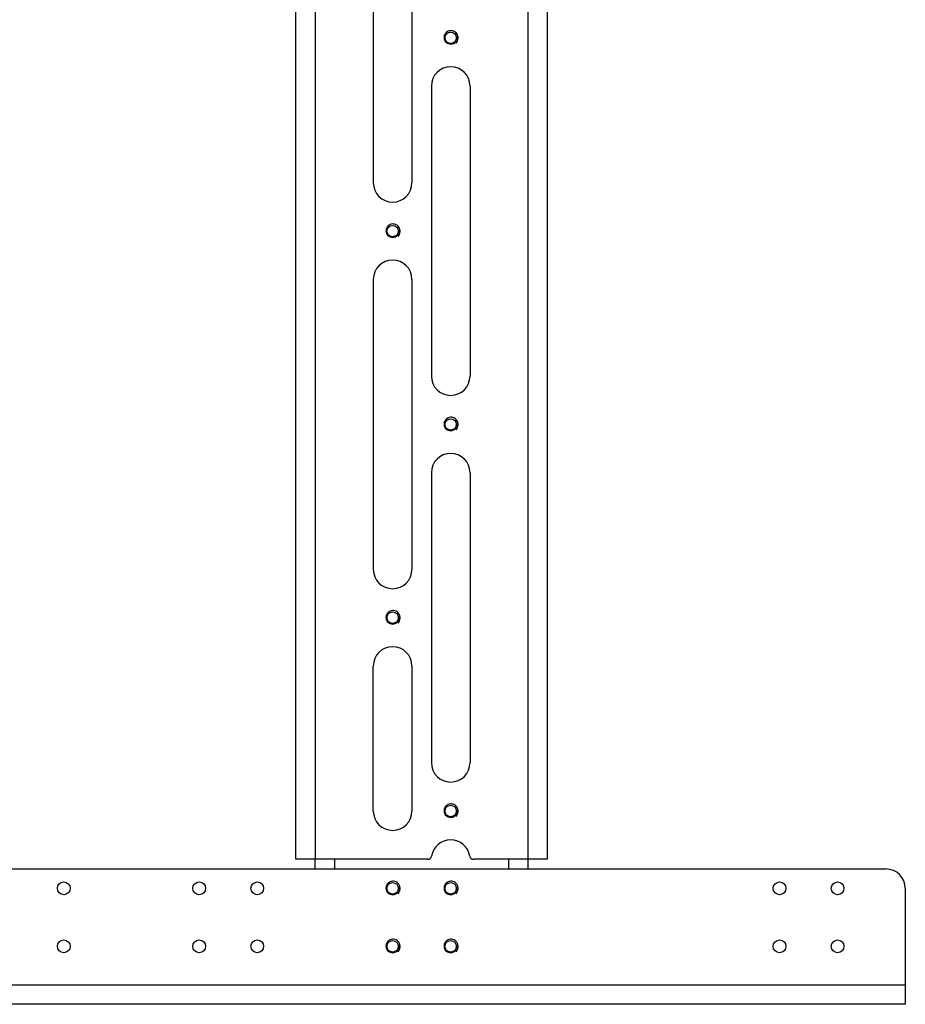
# Model space of a CAD drawing. Header units: inches. Extents: x 0.3 to 33.8, y 0.2 to 21.7.
# Tile 23 of 90: x 8.9 to 9.8, y 10.2 to 11.3. Entities that reach past the tile are written whole.
import ezdxf

# ---------------------------------------------------------------- set-up
doc = ezdxf.new("R2010")
doc.units = ezdxf.units.IN
doc.header["$MEASUREMENT"] = 0

msp = doc.modelspace()

# ---------------------------------------------------------------- linework, layer by layer
at = {"color": 7, "linetype": 'Continuous', "lineweight": 25}
for p, q in [((9.18151, 10.39624), (9.18151, 12.85687)), ((9.20119, 12.85687), (9.20119, 10.39624)), ((9.41773, 10.39624), (9.41773, 12.85687)), ((9.43741, 10.39624), (9.43741, 12.85687)), ((9.26025, 11.38049), (9.26025, 11.08522)), ((9.29962, 11.38049), (9.29962, 11.08522)), ((9.3193, 11.18364), (9.3193, 10.88837)), ((9.35867, 11.18364), (9.35867, 10.88837)), ((9.26025, 10.98679), (9.26025, 10.69152)), ((9.29962, 10.98679), (9.29962, 10.69152)), ((9.3193, 10.78994), (9.3193, 10.49467)), ((9.35867, 10.78994), (9.35867, 10.49467)), ((9.26025, 10.44545), (9.26025, 10.59309)), ((9.29962, 10.59309), (9.29962, 10.44545)), ((9.20119, 10.39624), (9.18151, 10.39624)), ((9.3157, 10.39624), (9.20119, 10.39624)), ((9.20119, 10.3864), (9.20119, 10.39624)), ((9.22088, 10.39624), (9.22088, 10.3864)), ((9.41773, 10.39624), (9.36228, 10.39624)), ((9.39804, 10.3864), (9.39804, 10.39624)), ((9.43741, 10.39624), (9.41773, 10.39624)), ((9.41773, 10.3864), (9.41773, 10.39624)), ((7.26222, 10.3864), (9.7819, 10.3864)), ((9.80159, 10.36671), (9.80159, 10.26829)), ((7.24253, 10.26829), (9.80159, 10.26829)), ((9.80159, 10.26829), (9.80159, 10.2486)), ((9.80159, 10.2486), (7.24253, 10.2486))]:
    msp.add_line(p, q, dxfattribs=at)
at = {"color": 7, "linetype": 'Continuous', "lineweight": 25, "flags": 128}
for points in [[(9.34536, 11.23159), (9.34499, 11.23037), (9.3448, 11.22996)], [(9.33899, 11.22636), (9.3365, 11.22685), (9.33585, 11.22717)], [(9.27993, 11.02951), (9.27745, 11.03), (9.27679, 11.03032)], [(9.28631, 11.03474), (9.28593, 11.03352), (9.28575, 11.03311)], [(9.33899, 10.83266), (9.3365, 10.83315), (9.33585, 10.83347)], [(9.34536, 10.83789), (9.34499, 10.83667), (9.3448, 10.83626)], [(9.28631, 10.64104), (9.28593, 10.63982), (9.28575, 10.63941)], [(9.27993, 10.63581), (9.27745, 10.6363), (9.27679, 10.63662)], [(9.33899, 10.43896), (9.3365, 10.43945), (9.33585, 10.43977)], [(9.27993, 10.36022), (9.27745, 10.36071), (9.27679, 10.36103)], [(9.28631, 10.36545), (9.28593, 10.36423), (9.28575, 10.36382)], [(9.33899, 10.36022), (9.3365, 10.36071), (9.33585, 10.36103)], [(9.34536, 10.36545), (9.34499, 10.36423), (9.3448, 10.36382)], [(9.27993, 10.30116), (9.27745, 10.30166), (9.27679, 10.30197)], [(9.28631, 10.3064), (9.28593, 10.30517), (9.28575, 10.30476)], [(9.33899, 10.30116), (9.3365, 10.30166), (9.33585, 10.30197)], [(9.34536, 10.3064), (9.34499, 10.30517), (9.3448, 10.30476)]]:
    msp.add_lwpolyline(points, dxfattribs=at)
at = {"color": 7, "linetype": 'Continuous', "lineweight": 25}
for centre, radius in [((9.33899, 11.23286), 0.00581), ((9.27993, 11.036), 0.00581), ((9.33899, 10.83915), 0.00581), ((9.27993, 10.6423), 0.00581), ((9.33899, 10.44545), 0.00581), ((8.94529, 10.36671), 0.0065), ((9.08308, 10.36671), 0.0065), ((9.14214, 10.36671), 0.0065), ((9.27993, 10.36671), 0.00581), ((9.33899, 10.36671), 0.00581), ((9.67363, 10.36671), 0.0065), ((9.73269, 10.36671), 0.0065), ((8.94529, 10.30766), 0.0065), ((9.08308, 10.30766), 0.0065), ((9.14214, 10.30766), 0.0065), ((9.27993, 10.30766), 0.00581), ((9.33899, 10.30766), 0.00581), ((9.67363, 10.30766), 0.0065), ((9.73269, 10.30766), 0.0065)]:
    msp.add_circle(centre, radius, dxfattribs=at)
for centre, radius, start, end in [((9.33899, 11.23286), 0.0065, 270, 327.09354), ((9.33899, 11.18364), 0.01969, 0, 180), ((9.27993, 11.08522), 0.01969, 180, 0), ((9.27993, 11.036), 0.0065, 270, 327.09354), ((9.27993, 10.98679), 0.01969, 0, 180), ((9.33899, 10.88837), 0.01969, 180, 0), ((9.33899, 10.83915), 0.0065, 270, 327.09354), ((9.33899, 10.78994), 0.01969, 0, 180), ((9.27993, 10.69152), 0.01969, 180, 0), ((9.27993, 10.6423), 0.0065, 270, 327.09354), ((9.27993, 10.59309), 0.01969, 0, 180), ((9.33899, 10.49467), 0.01969, 180, 0), ((9.27993, 10.44545), 0.01969, 180, 0), ((9.33899, 10.44545), 0.0065, 270, 348.80574), ((9.33899, 10.39624), 0.01969, 9.59407, 170.40593), ((9.3157, 10.40018), 0.00394, 270, 350.40593), ((9.36228, 10.40018), 0.00394, 189.59407, 270), ((9.7819, 10.36671), 0.01969, 0, 90), ((9.27993, 10.36671), 0.0065, 270, 327.09354), ((9.33899, 10.36671), 0.0065, 270, 327.09354), ((9.27993, 10.30766), 0.0065, 270, 327.09354), ((9.33899, 10.30766), 0.0065, 270, 327.09354)]:
    msp.add_arc(centre, radius, start, end, dxfattribs=at)
for points, knots in [([(9.34461, 11.22734), (9.34512, 11.22802), (9.34616, 11.2294), (9.34677, 11.232), (9.34653, 11.23463), (9.34541, 11.237), (9.34359, 11.23883), (9.34129, 11.23995), (9.33879, 11.2402), (9.33638, 11.23962), (9.33431, 11.23829), (9.33285, 11.23635), (9.33214, 11.23408), (9.33221, 11.23172), (9.33307, 11.22956), (9.33458, 11.22785), (9.33655, 11.22674), (9.33875, 11.22638), (9.3409, 11.22678), (9.34273, 11.22777), (9.34354, 11.22881), (9.34392, 11.22929)], [0, 0, 0, 0, 0.0567115, 0.1153017, 0.1739231, 0.2310585, 0.2874648, 0.3438965, 0.3989964, 0.453219, 0.5074618, 0.5605233, 0.6125622, 0.664617, 0.7156367, 0.7654921, 0.8153597, 0.864334, 0.9120061, 0.9596872, 1, 1, 1, 1]), ([(9.34392, 11.22929), (9.34404, 11.22948), (9.34455, 11.23023), (9.34512, 11.23178), (9.34504, 11.23315), (9.34499, 11.23384)], [0, 0, 0, 0, 0.1442468, 0.5712542, 1, 1, 1, 1]), ([(9.34499, 11.23384), (9.34516, 11.23319), (9.34543, 11.23213), (9.34521, 11.23107), (9.34512, 11.23066)], [0, 0, 0, 0, 0.6151147, 1, 1, 1, 1]), ([(9.28555, 11.03049), (9.28606, 11.03117), (9.28711, 11.03255), (9.28771, 11.03515), (9.28747, 11.03778), (9.28635, 11.04015), (9.28454, 11.04198), (9.28224, 11.0431), (9.27973, 11.04335), (9.27732, 11.04277), (9.27526, 11.04144), (9.2738, 11.0395), (9.27308, 11.03723), (9.27315, 11.03487), (9.27402, 11.03271), (9.27553, 11.031), (9.2775, 11.02989), (9.2797, 11.02953), (9.28184, 11.02993), (9.28367, 11.03092), (9.28449, 11.03196), (9.28486, 11.03244)], [0, 0, 0, 0, 0.0567115, 0.1153017, 0.1739231, 0.2310585, 0.2874648, 0.3438965, 0.3989964, 0.453219, 0.5074618, 0.5605233, 0.6125622, 0.664617, 0.7156367, 0.7654921, 0.8153597, 0.864334, 0.9120061, 0.9596872, 1, 1, 1, 1]), ([(9.28486, 11.03244), (9.28499, 11.03263), (9.2855, 11.03338), (9.28607, 11.03493), (9.28598, 11.0363), (9.28594, 11.03699)], [0, 0, 0, 0, 0.1442468, 0.5712542, 1, 1, 1, 1]), ([(9.28594, 11.03699), (9.2861, 11.03634), (9.28638, 11.03528), (9.28615, 11.03422), (9.28607, 11.03381)], [0, 0, 0, 0, 0.6151147, 1, 1, 1, 1]), ([(9.34461, 10.83364), (9.34512, 10.83432), (9.34616, 10.8357), (9.34677, 10.8383), (9.34653, 10.84093), (9.34541, 10.8433), (9.34359, 10.84513), (9.34129, 10.84624), (9.33879, 10.8465), (9.33638, 10.84592), (9.33431, 10.84459), (9.33285, 10.84265), (9.33214, 10.84038), (9.33221, 10.83802), (9.33307, 10.83586), (9.33458, 10.83415), (9.33655, 10.83304), (9.33875, 10.83268), (9.3409, 10.83308), (9.34273, 10.83407), (9.34354, 10.83511), (9.34392, 10.83559)], [0, 0, 0, 0, 0.0567115, 0.1153017, 0.1739231, 0.2310585, 0.2874648, 0.3438965, 0.3989964, 0.453219, 0.5074618, 0.5605233, 0.6125622, 0.664617, 0.7156367, 0.7654921, 0.8153597, 0.864334, 0.9120061, 0.9596872, 1, 1, 1, 1]), ([(9.34392, 10.83559), (9.34404, 10.83578), (9.34455, 10.83653), (9.34512, 10.83808), (9.34504, 10.83945), (9.34499, 10.84014)], [0, 0, 0, 0, 0.1442468, 0.5712542, 1, 1, 1, 1]), ([(9.34499, 10.84014), (9.34516, 10.83949), (9.34543, 10.83843), (9.34521, 10.83737), (9.34512, 10.83696)], [0, 0, 0, 0, 0.6151147, 1, 1, 1, 1]), ([(9.28555, 10.63679), (9.28606, 10.63747), (9.28711, 10.63885), (9.28771, 10.64145), (9.28747, 10.64408), (9.28635, 10.64645), (9.28454, 10.64828), (9.28224, 10.64939), (9.27973, 10.64965), (9.27732, 10.64907), (9.27526, 10.64773), (9.2738, 10.6458), (9.27308, 10.64353), (9.27315, 10.64117), (9.27402, 10.63901), (9.27553, 10.63729), (9.2775, 10.63619), (9.2797, 10.63583), (9.28184, 10.63623), (9.28367, 10.63722), (9.28449, 10.63826), (9.28486, 10.63874)], [0, 0, 0, 0, 0.0567115, 0.1153017, 0.1739231, 0.2310585, 0.2874648, 0.3438965, 0.3989964, 0.453219, 0.5074618, 0.5605233, 0.6125622, 0.664617, 0.7156367, 0.7654921, 0.8153597, 0.864334, 0.9120061, 0.9596872, 1, 1, 1, 1]), ([(9.28486, 10.63874), (9.28499, 10.63893), (9.2855, 10.63968), (9.28607, 10.64123), (9.28598, 10.6426), (9.28594, 10.64329)], [0, 0, 0, 0, 0.1442468, 0.5712542, 1, 1, 1, 1]), ([(9.28594, 10.64329), (9.2861, 10.64264), (9.28638, 10.64158), (9.28615, 10.64051), (9.28607, 10.64011)], [0, 0, 0, 0, 0.61511471, 1, 1, 1, 1]), ([(9.34461, 10.43994), (9.34512, 10.44062), (9.34616, 10.442), (9.34677, 10.4446), (9.34653, 10.44723), (9.34541, 10.4496), (9.34359, 10.45143), (9.34129, 10.45254), (9.33879, 10.4528), (9.33638, 10.45222), (9.33431, 10.45088), (9.33285, 10.44895), (9.33214, 10.44668), (9.33221, 10.44432), (9.33307, 10.44216), (9.33458, 10.44044), (9.33655, 10.43934), (9.33875, 10.43898), (9.3409, 10.43937), (9.34273, 10.44037), (9.34354, 10.44141), (9.34392, 10.44189)], [0, 0, 0, 0, 0.0567115, 0.1153017, 0.1739231, 0.2310585, 0.2874648, 0.3438965, 0.3989964, 0.453219, 0.5074618, 0.5605233, 0.6125622, 0.664617, 0.7156367, 0.7654921, 0.8153597, 0.864334, 0.9120061, 0.9596872, 1, 1, 1, 1]), ([(9.34392, 10.44189), (9.34404, 10.44208), (9.34455, 10.44283), (9.34512, 10.44438), (9.34504, 10.44575), (9.34499, 10.44644)], [0, 0, 0, 0, 0.1442468, 0.5712542, 1, 1, 1, 1]), ([(9.34499, 10.44644), (9.34516, 10.44579), (9.34543, 10.44473), (9.34521, 10.44366), (9.34512, 10.44326)], [0, 0, 0, 0, 0.6151147, 1, 1, 1, 1]), ([(9.28555, 10.3612), (9.28606, 10.36188), (9.28711, 10.36326), (9.28771, 10.36586), (9.28747, 10.36849), (9.28635, 10.37086), (9.28454, 10.37269), (9.28224, 10.3738), (9.27973, 10.37406), (9.27732, 10.37348), (9.27526, 10.37214), (9.2738, 10.37021), (9.27308, 10.36794), (9.27315, 10.36558), (9.27402, 10.36342), (9.27553, 10.3617), (9.2775, 10.3606), (9.2797, 10.36024), (9.28184, 10.36063), (9.28367, 10.36163), (9.28449, 10.36267), (9.28486, 10.36315)], [0, 0, 0, 0, 0.0567115, 0.1153017, 0.1739231, 0.2310585, 0.2874648, 0.3438965, 0.3989964, 0.453219, 0.5074618, 0.5605233, 0.6125622, 0.664617, 0.7156367, 0.7654921, 0.8153597, 0.864334, 0.9120061, 0.9596872, 1, 1, 1, 1]), ([(9.28486, 10.36315), (9.28499, 10.36334), (9.2855, 10.36409), (9.28607, 10.36564), (9.28598, 10.36701), (9.28594, 10.3677)], [0, 0, 0, 0, 0.1442468, 0.5712542, 1, 1, 1, 1]), ([(9.28594, 10.3677), (9.2861, 10.36705), (9.28638, 10.36599), (9.28615, 10.36492), (9.28607, 10.36452)], [0, 0, 0, 0, 0.6151147, 1, 1, 1, 1]), ([(9.34461, 10.3612), (9.34512, 10.36188), (9.34616, 10.36326), (9.34677, 10.36586), (9.34653, 10.36849), (9.34541, 10.37086), (9.34359, 10.37269), (9.34129, 10.3738), (9.33879, 10.37406), (9.33638, 10.37348), (9.33431, 10.37214), (9.33285, 10.37021), (9.33214, 10.36794), (9.33221, 10.36558), (9.33307, 10.36342), (9.33458, 10.3617), (9.33655, 10.3606), (9.33875, 10.36024), (9.3409, 10.36063), (9.34273, 10.36163), (9.34354, 10.36267), (9.34392, 10.36315)], [0, 0, 0, 0, 0.0567115, 0.1153017, 0.1739231, 0.2310585, 0.2874648, 0.3438965, 0.3989964, 0.453219, 0.5074618, 0.5605233, 0.6125622, 0.664617, 0.7156367, 0.7654921, 0.8153597, 0.864334, 0.9120061, 0.9596872, 1, 1, 1, 1]), ([(9.34392, 10.36315), (9.34404, 10.36334), (9.34455, 10.36409), (9.34512, 10.36564), (9.34504, 10.36701), (9.34499, 10.3677)], [0, 0, 0, 0, 0.1442468, 0.5712542, 1, 1, 1, 1]), ([(9.34499, 10.3677), (9.34516, 10.36705), (9.34543, 10.36599), (9.34521, 10.36492), (9.34512, 10.36452)], [0, 0, 0, 0, 0.6151147, 1, 1, 1, 1]), ([(9.28555, 10.30214), (9.28606, 10.30282), (9.28711, 10.30421), (9.28771, 10.3068), (9.28747, 10.30943), (9.28635, 10.3118), (9.28454, 10.31363), (9.28224, 10.31475), (9.27973, 10.31501), (9.27732, 10.31442), (9.27526, 10.31309), (9.2738, 10.31116), (9.27308, 10.30888), (9.27315, 10.30652), (9.27402, 10.30437), (9.27553, 10.30265), (9.2775, 10.30154), (9.2797, 10.30118), (9.28184, 10.30158), (9.28367, 10.30258), (9.28449, 10.30361), (9.28486, 10.30409)], [0, 0, 0, 0, 0.0567115, 0.1153017, 0.1739231, 0.2310585, 0.2874648, 0.3438965, 0.3989964, 0.453219, 0.5074618, 0.5605233, 0.6125622, 0.664617, 0.7156367, 0.7654921, 0.8153597, 0.864334, 0.9120061, 0.9596872, 1, 1, 1, 1]), ([(9.28486, 10.30409), (9.28499, 10.30428), (9.2855, 10.30504), (9.28607, 10.30658), (9.28598, 10.30796), (9.28594, 10.30865)], [0, 0, 0, 0, 0.1442468, 0.5712542, 1, 1, 1, 1]), ([(9.28594, 10.30865), (9.2861, 10.30799), (9.28638, 10.30693), (9.28615, 10.30587), (9.28607, 10.30546)], [0, 0, 0, 0, 0.6151147, 1, 1, 1, 1]), ([(9.34461, 10.30214), (9.34512, 10.30282), (9.34616, 10.30421), (9.34677, 10.3068), (9.34653, 10.30943), (9.34541, 10.3118), (9.34359, 10.31363), (9.34129, 10.31475), (9.33879, 10.31501), (9.33638, 10.31442), (9.33431, 10.31309), (9.33285, 10.31116), (9.33214, 10.30888), (9.33221, 10.30652), (9.33307, 10.30437), (9.33458, 10.30265), (9.33655, 10.30154), (9.33875, 10.30118), (9.3409, 10.30158), (9.34273, 10.30258), (9.34354, 10.30361), (9.34392, 10.30409)], [0, 0, 0, 0, 0.0567115, 0.1153017, 0.1739231, 0.2310585, 0.2874648, 0.3438965, 0.3989964, 0.453219, 0.5074618, 0.5605233, 0.6125622, 0.664617, 0.7156367, 0.7654921, 0.8153597, 0.864334, 0.9120061, 0.9596872, 1, 1, 1, 1]), ([(9.34392, 10.30409), (9.34404, 10.30428), (9.34455, 10.30504), (9.34512, 10.30658), (9.34504, 10.30796), (9.34499, 10.30865)], [0, 0, 0, 0, 0.1442468, 0.5712542, 1, 1, 1, 1]), ([(9.34499, 10.30865), (9.34516, 10.30799), (9.34543, 10.30693), (9.34521, 10.30587), (9.34512, 10.30546)], [0, 0, 0, 0, 0.6151147, 1, 1, 1, 1])]:
    msp.add_open_spline(points, degree=3, knots=knots, dxfattribs=at)

doc.saveas('drawing.dxf')
